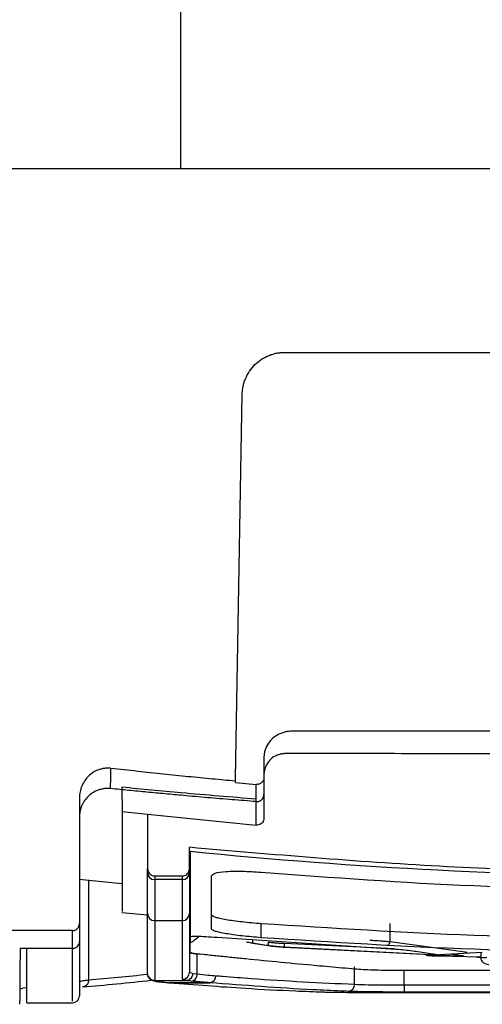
# Model space of a CAD drawing. Header units: millimetres. Extents: x 51 to 353, y -23 to 217.
# Tile 78 of 147: x 146.61 to 153.13, y 166.22 to 180.09. Entities that reach past the tile are written whole.
import ezdxf

# ---------------------------------------------------------------- set-up
doc = ezdxf.new("R2010")
doc.units = ezdxf.units.MM

msp = doc.modelspace()

# ---------------------------------------------------------------- linework, layer by layer
at = {"color": 7, "linetype": 'Continuous', "lineweight": 25}
for p, q in [((150.344, 175.405), (161.676, 175.405)), ((149.65, 169.405), (149.744, 174.815)), ((149.65, 169.366), (149.65, 169.405)), ((149.65, 169.345), (149.942, 169.319)), ((148.049, 169.28), (148.05, 168.939)), ((147.45, 169.133), (147.45, 167.365)), ((148.05, 168.939), (148.41, 168.899)), ((148.41, 168.899), (149.941, 168.747)), ((148.41, 168.899), (148.41, 168.132)), ((149, 168.132), (149, 168.434)), ((149, 168.379), (149.01, 168.379)), ((148.41, 168.078), (148.41, 168.132)), ((149, 168.132), (149, 168.078)), ((147.447, 167.987), (148.048, 167.923)), ((148.51, 168.031), (148.9, 168.031)), ((148.9, 167.979), (148.51, 167.979)), ((148.048, 167.517), (148.41, 167.482)), ((148.51, 167.403), (148.9, 167.403)), ((147.35, 167.261), (146.41, 167.261)), ((147.35, 167.009), (147.35, 167.261)), ((150.012, 167.161), (150.012, 167.362)), ((147.45, 167.137), (147.45, 166.344)), ((149.01, 167.198), (149.01, 167.177)), ((149.01, 167.177), (149.01, 167.177)), ((149.01, 167.177), (149.01, 167.085)), ((149.389, 167.167), (151.697, 167.015)), ((149.889, 167.135), (149.889, 167.086)), ((147.35, 167.009), (146.613, 167.009)), ((146.71, 166.244), (146.71, 167.009)), ((150.088, 167.051), (149.861, 167.087)), ((149.889, 167.086), (150.115, 167.05)), ((150.115, 167.05), (150.115, 167.099)), ((150.333, 167.027), (150.334, 167.027)), ((152.764, 166.903), (150.334, 167.027)), ((150.337, 167.081), (150.337, 167.028)), ((150.337, 167.028), (152.766, 166.904)), ((152.888, 166.959), (151.828, 167.104)), ((149.108, 166.933), (149.151, 166.929)), ((149.108, 166.65), (149.108, 166.933)), ((152.189, 166.97), (152.524, 166.92)), ((153.128, 166.952), (152.524, 166.92)), ((152.823, 166.909), (152.682, 166.928)), ((152.764, 166.903), (152.764, 166.903)), ((153.051, 166.888), (153.108, 166.886)), ((153.108, 166.951), (153.108, 166.854)), ((151.327, 166.505), (151.327, 166.749)), ((147.579, 166.566), (147.579, 166.567)), ((149, 166.675), (149.049, 166.657)), ((149.049, 166.657), (149.108, 166.65)), ((147.45, 166.54), (147.45, 166.54)), ((148.51, 166.558), (148.955, 166.558)), ((148.622, 166.535), (148.711, 166.527)), ((148.72, 166.526), (148.712, 166.527)), ((148.72, 166.526), (149.286, 166.526)), ((149.286, 166.526), (148.72, 166.526)), ((148.72, 166.526), (148.72, 166.526)), ((148.955, 166.558), (148.955, 166.558)), ((149.286, 166.526), (149.286, 166.526)), ((152.028, 166.495), (152.028, 166.395)), ((152.028, 166.495), (159.992, 166.495)), ((151.372, 166.391), (160.647, 166.391)), ((151.372, 166.391), (160.647, 166.391)), ((159.992, 166.395), (152.028, 166.395)), ((146.71, 166.244), (147.35, 166.244))]:
    msp.add_line(p, q, dxfattribs=at)
at = {"color": 8, "linetype": 'Continuous', "lineweight": 25}
for p, q in [((147.579, 167.973), (147.579, 166.567)), ((151.828, 167.104), (151.828, 167.361)), ((151.892, 167.002), (150.337, 167.081)), ((153.108, 166.886), (152.507, 166.899)), ((152.7, 166.929), (152.846, 166.909)), ((152.028, 166.495), (152.028, 166.698)), ((148.72, 166.526), (148.711, 166.527))]:
    msp.add_line(p, q, dxfattribs=at)
at = {"color": 7, "linetype": 'Continuous', "lineweight": 25, "flags": 128}
for points in [[(149, 168.38), (149.001, 168.38), (149.002, 168.38), (149.004, 168.38), (149.005, 168.38), (149.006, 168.38), (149.007, 168.379), (149.009, 168.379), (149.01, 168.379)], [(148.423, 166.608), (148.423, 166.608), (148.423, 166.608), (148.423, 166.608), (148.457, 166.571), (148.483, 166.558), (148.525, 166.546), (148.626, 166.535)]]:
    msp.add_lwpolyline(points, dxfattribs=at)
at = {"color": 7, "linetype": 'Continuous', "lineweight": 25}
for centre, radius, start, end in [((156.01, 238.028), 70, 264.26082, 275.73918), ((148.509, 168.078), 0.0993, 180.4132, 270.4074), ((148.901, 168.078), 0.0993, 269.5926, 359.5868), ((148.509, 167.502), 0.0996, 180.2552, 270.2529), ((148.9, 167.502), 0.0996, 269.7471, 359.7448), ((148.9, 166.675), 0.0999, 269.9541, 359.954), ((149.012, 166.646), 0.097, 276.1152, 2.0488), ((149.276, 166.623), 0.0968, 276.0055, 2.1687), ((149.276, 166.623), 0.0967, 275.9655, 2.2122), ((151.231, 166.5), 0.0953, 275.1437, 3.0856), ((147.35, 166.344), 0.1, 270, 360)]:
    msp.add_arc(centre, radius, start, end, dxfattribs=at)
at = {"color": 8, "linetype": 'Continuous', "lineweight": 25}
msp.add_arc((148.51, 166.657), 0.0998, 209.495, 270.1243, dxfattribs=at)
msp.add_ellipse((142.454, 336.244), major_axis=(-0.157, 169.9), ratio=0.57735, start_param=3.192259, end_param=3.200758, dxfattribs=at)
at = {"color": 7, "linetype": 'Continuous', "lineweight": 25}
msp.add_ellipse((142.367, 336.244), major_axis=(-0.157, 170), ratio=0.57701, start_param=3.192257, end_param=3.202176, dxfattribs=at)
for points in [[(148.876, 181.19), (148.876, 180.115), (148.876, 179.048), (148.876, 177.99)], [(147.888, 169.262), (147.89, 169.343), (147.892, 169.437), (147.893, 169.546)], [(149.65, 169.345), (149.65, 169.352), (149.65, 169.359), (149.65, 169.366)], [(149.942, 169.078), (149.942, 169.147), (149.942, 169.227), (149.942, 169.319)], [(149.01, 168.379), (149.01, 168.131), (149.01, 167.635), (149.01, 167.344), (149.01, 167.198)], [(152.836, 166.906), (152.835, 166.906), (152.834, 166.907), (152.827, 166.908), (152.823, 166.909)], [(152.888, 166.959), (152.896, 166.958), (152.912, 166.957), (152.914, 166.956), (152.916, 166.955)]]:
    msp.add_open_spline(points, degree=3, dxfattribs=at)
for points, knots in [([(148.876, 177.99), (148.537, 177.99), (147.883, 177.99), (146.935, 177.99), (146.056, 177.99), (144.864, 177.99), (143.376, 177.99), (141.556, 177.99), (139.749, 177.99), (138.15, 177.99), (136.747, 177.99), (135.531, 177.99), (134.697, 177.99), (134.269, 177.99)], [0, 0, 0, 0, 0.069488, 0.134318, 0.194489, 0.250003, 0.37897, 0.5, 0.623658, 0.749996, 0.828648, 0.911982, 1, 1, 1, 1]), ([(163.324, 177.99), (163.068, 177.99), (162.563, 177.99), (161.818, 177.99), (161.096, 177.99), (160.397, 177.99), (159.333, 177.99), (157.904, 177.99), (156.117, 177.99), (154.316, 177.99), (152.552, 177.99), (150.726, 177.99), (149.521, 177.99), (148.876, 177.99)], [0, 0, 0, 0, 0.053269, 0.104904, 0.154905, 0.203271, 0.250005, 0.376063, 0.5, 0.621001, 0.749998, 0.865998, 1, 1, 1, 1]), ([(149.744, 174.815), (149.745, 174.826), (149.745, 174.848), (149.749, 174.879), (149.753, 174.911), (149.76, 174.942), (149.768, 174.973), (149.778, 175.004), (149.8, 175.061), (149.843, 175.142), (149.921, 175.235), (150.015, 175.312), (150.105, 175.357), (150.178, 175.383), (150.233, 175.396), (150.288, 175.404), (150.326, 175.405), (150.344, 175.405)], [0, 0, 0, 0, 0.035387, 0.070515, 0.105476, 0.140362, 0.175265, 0.21028, 0.245496, 0.376974, 0.507436, 0.636584, 0.764712, 0.823941, 0.882523, 0.941021, 1, 1, 1, 1]), ([(161.97, 169.419), (161.97, 169.439), (161.97, 169.478), (161.97, 169.534), (161.97, 169.586), (161.97, 169.634), (161.97, 169.677), (161.97, 169.717), (161.966, 169.752), (161.96, 169.783), (161.944, 169.835), (161.911, 169.903), (161.846, 169.975), (161.762, 170.03), (161.69, 170.054), (161.631, 170.065), (161.585, 170.071), (161.517, 170.07), (161.427, 170.07), (161.315, 170.07), (161.181, 170.07), (161.025, 170.07), (160.78, 170.07), (160.468, 170.07), (160.106, 170.07), (159.783, 170.07), (159.498, 170.07), (159.019, 170.07), (158.355, 170.07), (157.514, 170.07), (156.739, 170.07), (155.959, 170.07), (155.162, 170.07), (154.337, 170.07), (153.546, 170.07), (152.892, 170.07), (152.366, 170.07), (151.959, 170.07), (151.558, 170.07), (151.234, 170.07), (150.991, 170.07), (150.836, 170.07), (150.702, 170.07), (150.59, 170.07), (150.5, 170.07), (150.432, 170.071), (150.386, 170.065), (150.327, 170.053), (150.254, 170.029), (150.172, 169.973), (150.107, 169.9), (150.074, 169.831), (150.059, 169.779), (150.053, 169.748), (150.05, 169.712), (150.05, 169.673), (150.05, 169.63), (150.05, 169.584), (150.05, 169.533), (150.05, 169.479), (150.05, 169.442), (150.05, 169.422)], [0, 0, 0, 0, 0.004872, 0.00941, 0.013614, 0.017483, 0.021016, 0.024213, 0.027078, 0.029611, 0.031811, 0.040156, 0.047575, 0.054844, 0.063329, 0.065172, 0.068717, 0.073969, 0.080926, 0.089586, 0.099949, 0.112015, 0.125785, 0.156647, 0.184561, 0.209528, 0.231548, 0.25062, 0.320608, 0.385549, 0.445443, 0.50029, 0.566542, 0.630237, 0.691377, 0.74996, 0.781868, 0.81331, 0.844285, 0.874795, 0.888515, 0.900544, 0.910881, 0.919527, 0.926482, 0.931742, 0.935309, 0.937184, 0.945689, 0.952955, 0.960365, 0.968707, 0.970982, 0.973557, 0.976429, 0.979601, 0.983076, 0.986854, 0.990935, 0.995317, 1, 1, 1, 1]), ([(161.97, 169.17), (161.97, 169.21), (161.97, 169.277), (161.97, 169.362), (161.97, 169.417), (161.97, 169.451), (161.97, 169.477), (161.966, 169.504), (161.959, 169.537), (161.941, 169.589), (161.908, 169.642), (161.86, 169.688), (161.818, 169.716), (161.772, 169.737), (161.731, 169.748), (161.698, 169.752), (161.677, 169.754), (161.652, 169.753), (161.549, 169.754), (161.362, 169.753), (161.095, 169.754), (160.673, 169.753), (160.046, 169.753), (158.838, 169.753), (157.477, 169.753), (155.84, 169.753), (154.377, 169.753), (153.036, 169.753), (152.001, 169.753), (151.332, 169.754), (150.804, 169.754), (150.528, 169.754), (150.379, 169.754), (150.354, 169.754), (150.329, 169.753), (150.295, 169.749), (150.255, 169.74), (150.193, 169.714), (150.125, 169.663), (150.08, 169.591), (150.058, 169.528), (150.05, 169.484), (150.05, 169.448), (150.05, 169.415), (150.05, 169.326), (150.05, 169.245), (150.05, 169.178)], [0, 0, 0, 0, 0.009354, 0.015628, 0.019744, 0.022347, 0.02344, 0.026031, 0.028626, 0.031257, 0.039028, 0.042887, 0.046816, 0.050723, 0.054636, 0.056594, 0.058545, 0.059586, 0.062451, 0.082566, 0.103402, 0.124959, 0.18143, 0.249976, 0.407724, 0.500017, 0.632938, 0.75006, 0.813825, 0.87508, 0.906597, 0.937589, 0.939539, 0.941496, 0.943517, 0.945402, 0.949303, 0.953218, 0.960979, 0.968752, 0.97267, 0.976566, 0.979112, 0.981023, 0.984368, 1, 1, 1, 1]), ([(147.893, 169.546), (147.885, 169.547), (147.869, 169.548), (147.844, 169.549), (147.819, 169.548), (147.794, 169.545), (147.769, 169.54), (147.745, 169.534), (147.702, 169.521), (147.642, 169.492), (147.577, 169.44), (147.521, 169.374), (147.487, 169.312), (147.467, 169.257), (147.457, 169.216), (147.451, 169.175), (147.45, 169.147), (147.45, 169.133)], [0, 0, 0, 0, 0.035159, 0.07064, 0.106389, 0.142349, 0.178461, 0.214662, 0.250892, 0.370681, 0.500273, 0.612696, 0.749835, 0.813195, 0.875058, 0.937724, 1, 1, 1, 1]), ([(149.65, 169.366), (149.541, 169.376), (149.319, 169.396), (148.98, 169.429), (148.629, 169.465), (148.265, 169.504), (148.019, 169.532), (147.893, 169.546)], [0, 0, 0, 0, 0.185569, 0.378352, 0.57835, 0.785566, 1, 1, 1, 1]), ([(150.05, 169.422), (150.05, 169.419), (150.049, 169.405), (150.044, 169.384), (150.033, 169.363), (150.019, 169.347), (150.002, 169.333), (149.983, 169.324), (149.962, 169.319), (149.948, 169.319), (149.942, 169.319)], [0, 0, 0, 0, 0.066405, 0.250646, 0.38735, 0.499784, 0.632849, 0.761851, 0.884714, 1, 1, 1, 1]), ([(150.05, 169.422), (150.05, 169.408), (150.05, 169.378), (150.05, 169.336), (150.05, 169.294), (150.05, 169.254), (150.05, 169.215), (150.05, 169.19), (150.05, 169.178)], [0, 0, 0, 0, 0.158267, 0.319893, 0.484879, 0.653225, 0.824932, 1, 1, 1, 1]), ([(147.888, 169.262), (147.879, 169.263), (147.86, 169.264), (147.832, 169.264), (147.805, 169.262), (147.777, 169.257), (147.75, 169.251), (147.706, 169.238), (147.646, 169.211), (147.579, 169.161), (147.523, 169.099), (147.486, 169.034), (147.464, 168.973), (147.452, 168.918), (147.451, 168.881), (147.45, 168.863)], [0, 0, 0, 0, 0.042044, 0.083689, 0.125138, 0.166598, 0.208275, 0.250372, 0.375078, 0.500003, 0.624693, 0.749606, 0.833295, 0.916215, 1, 1, 1, 1]), ([(149.942, 169.078), (149.828, 169.087), (149.599, 169.105), (149.256, 169.133), (148.943, 169.161), (148.658, 169.187), (148.401, 169.211), (148.145, 169.237), (147.974, 169.253), (147.888, 169.262)], [0, 0, 0, 0, 0.167189, 0.333855, 0.5, 0.625081, 0.749996, 0.874998, 1, 1, 1, 1]), ([(149.942, 169.113), (149.589, 169.141), (148.957, 169.191), (148.327, 169.253), (148.049, 169.28)], [0, 0, 0, 0, 0.560002, 1, 1, 1, 1]), ([(150.05, 169.213), (150.05, 169.197), (150.05, 169.128), (150.05, 169.033), (150.05, 168.929), (150.05, 168.874), (150.05, 168.846)], [0, 0, 0, 0, 0.112179, 0.488494, 0.739366, 1, 1, 1, 1]), ([(149.942, 169.078), (149.947, 169.078), (149.956, 169.078), (149.969, 169.079), (149.982, 169.083), (149.995, 169.088), (150.007, 169.095), (150.02, 169.106), (150.042, 169.13), (150.046, 169.158), (150.05, 169.178)], [0, 0, 0, 0, 0.080111, 0.162722, 0.247132, 0.332537, 0.418074, 0.502874, 0.636145, 1, 1, 1, 1]), ([(148.05, 168.939), (148.05, 168.707), (148.05, 168.242), (148.05, 167.803), (148.05, 167.546), (148.05, 167.536), (148.05, 167.532)], [0, 0, 0, 0, 0.263076, 0.526153, 0.789237, 1, 1, 1, 1]), ([(150.05, 168.846), (150.049, 168.835), (150.047, 168.813), (150.029, 168.783), (150.004, 168.76), (149.973, 168.747), (149.951, 168.747), (149.941, 168.747)], [0, 0, 0, 0, 0.203935, 0.407877, 0.611625, 0.814971, 1, 1, 1, 1]), ([(163.02, 168.434), (161.861, 168.333), (159.541, 168.132), (156.037, 168.055), (152.518, 168.129), (150.174, 168.332), (149, 168.434)], [0, 0, 0, 0, 0.248389, 0.497404, 0.748379, 1, 1, 1, 1]), ([(148.41, 168.132), (148.411, 168.121), (148.413, 168.098), (148.431, 168.067), (148.457, 168.044), (148.485, 168.032), (148.503, 168.031), (148.51, 168.031)], [0, 0, 0, 0, 0.218684, 0.43742, 0.654648, 0.868828, 1, 1, 1, 1]), ([(148.9, 168.031), (148.911, 168.032), (148.933, 168.034), (148.963, 168.051), (148.986, 168.076), (148.998, 168.105), (148.999, 168.124), (149, 168.132)], [0, 0, 0, 0, 0.210804, 0.421561, 0.633682, 0.848736, 1, 1, 1, 1]), ([(149.312, 168.033), (149.322, 168.046), (149.343, 168.073), (149.504, 168.096), (149.736, 168.102), (149.92, 168.089), (150.012, 168.083)], [0, 0, 0, 0, 0.250072, 0.499831, 0.749467, 1, 1, 1, 1]), ([(148.41, 167.502), (148.41, 167.561), (148.41, 167.734), (148.41, 167.941), (148.41, 168.078)], [0, 0, 0, 0, 0.341298, 1, 1, 1, 1]), ([(148.51, 168.031), (148.51, 168.019), (148.51, 168.002), (148.51, 167.985), (148.51, 167.979)], [0, 0, 0, 0, 0.657143, 1, 1, 1, 1]), ([(148.51, 167.979), (148.51, 167.843), (148.51, 167.635), (148.51, 167.462), (148.51, 167.403)], [0, 0, 0, 0, 0.658706, 1, 1, 1, 1]), ([(148.9, 167.979), (148.9, 167.99), (148.9, 168.007), (148.9, 168.025), (148.9, 168.031)], [0, 0, 0, 0, 0.657143, 1, 1, 1, 1]), ([(148.9, 167.403), (148.9, 167.462), (148.9, 167.635), (148.9, 167.843), (148.9, 167.979)], [0, 0, 0, 0, 0.341294, 1, 1, 1, 1]), ([(149, 168.078), (149, 167.941), (149, 167.734), (149, 167.561), (149, 167.502)], [0, 0, 0, 0, 0.658702, 1, 1, 1, 1]), ([(149.312, 167.28), (149.312, 167.384), (149.312, 167.59), (149.312, 167.885), (149.312, 168.033)], [0, 0, 0, 0, 0.499903, 1, 1, 1, 1]), ([(150.012, 168.083), (151.01, 168.01), (153.007, 167.863), (155.009, 167.842), (156.01, 167.832)], [0, 0, 0, 0, 0.500003, 1, 1, 1, 1]), ([(148.41, 166.658), (148.41, 166.702), (148.41, 166.792), (148.41, 166.983), (148.41, 167.212), (148.41, 167.405), (148.41, 167.502)], [0, 0, 0, 0, 0.247815, 0.498542, 0.749271, 1, 1, 1, 1]), ([(148.51, 167.403), (148.51, 167.306), (148.51, 167.113), (148.51, 166.883), (148.51, 166.693), (148.51, 166.603), (148.51, 166.558)], [0, 0, 0, 0, 0.250774, 0.501541, 0.752299, 1, 1, 1, 1]), ([(148.9, 166.575), (148.9, 166.622), (148.9, 166.717), (148.9, 166.966), (148.9, 167.231), (148.9, 167.403)], [0, 0, 0, 0, 0.259461, 0.51893, 1, 1, 1, 1]), ([(149, 167.502), (149, 167.33), (149, 167.065), (149, 166.817), (149, 166.722), (149, 166.675)], [0, 0, 0, 0, 0.481057, 0.740529, 1, 1, 1, 1]), ([(149.312, 167.482), (149.322, 167.472), (149.337, 167.458), (149.427, 167.435), (149.542, 167.413), (149.736, 167.386), (149.92, 167.37), (150.012, 167.362)], [0, 0, 0, 0, 0.25022, 0.375721, 0.500781, 0.75028, 1, 1, 1, 1]), ([(147.35, 167.261), (147.354, 167.261), (147.363, 167.261), (147.375, 167.264), (147.39, 167.269), (147.407, 167.278), (147.422, 167.292), (147.435, 167.308), (147.443, 167.326), (147.449, 167.345), (147.45, 167.358), (147.45, 167.365)], [0, 0, 0, 0, 0.0770838, 0.1548886, 0.2349139, 0.3658196, 0.5015725, 0.6226715, 0.7479366, 0.8732267, 1, 1, 1, 1]), ([(147.45, 167.365), (147.45, 167.347), (147.45, 167.311), (147.45, 167.258), (147.45, 167.207), (147.45, 167.157), (147.45, 167.125), (147.45, 167.109)], [0, 0, 0, 0, 0.200002, 0.400001, 0.599999, 0.799998, 1, 1, 1, 1]), ([(150.012, 167.161), (149.92, 167.169), (149.736, 167.184), (149.542, 167.212), (149.427, 167.234), (149.337, 167.256), (149.322, 167.271), (149.312, 167.28)], [0, 0, 0, 0, 0.24972, 0.499219, 0.624279, 0.74978, 1, 1, 1, 1]), ([(150.012, 167.362), (151.01, 167.298), (153.008, 167.171), (155.009, 167.152), (156.01, 167.143)], [0, 0, 0, 0, 0.4999992, 1, 1, 1, 1]), ([(149.01, 167.177), (149.018, 167.179), (149.034, 167.183), (149.1, 167.183), (149.205, 167.18), (149.309, 167.173), (149.375, 167.168), (149.389, 167.167)], [0, 0, 0, 0, 0.181996, 0.36396, 0.58834, 0.915425, 1, 1, 1, 1]), ([(156.01, 166.943), (155.009, 166.952), (153.008, 166.97), (151.01, 167.097), (150.012, 167.161)], [0, 0, 0, 0, 0.499999, 1, 1, 1, 1]), ([(151.541, 167.127), (151.568, 167.125), (151.624, 167.122), (151.698, 167.117), (151.771, 167.111), (151.806, 167.107), (151.828, 167.104)], [0, 0, 0, 0, 0.2376434, 0.4998621, 0.7024457, 1, 1, 1, 1]), ([(146.613, 167.009), (146.613, 166.991), (146.613, 166.955), (146.612, 166.904), (146.612, 166.855), (146.611, 166.807), (146.611, 166.761), (146.61, 166.717), (146.61, 166.675), (146.61, 166.635), (146.609, 166.597), (146.609, 166.56), (146.609, 166.525), (146.609, 166.493), (146.608, 166.462), (146.608, 166.433), (146.608, 166.406), (146.608, 166.381), (146.607, 166.357), (146.607, 166.336), (146.607, 166.316), (146.607, 166.298), (146.607, 166.282), (146.607, 166.268), (146.606, 166.256), (146.606, 166.246), (146.606, 166.238), (146.606, 166.231), (146.606, 166.226), (146.606, 166.223), (146.606, 166.223), (146.606, 166.223)], [0, 0, 0, 0, 0.0345067, 0.0690083, 0.1035051, 0.1379975, 0.172486, 0.2069708, 0.2414525, 0.2759312, 0.3104075, 0.3448818, 0.3793543, 0.4138254, 0.4482957, 0.4827653, 0.5172348, 0.5517044, 0.5861746, 0.6206458, 0.6551183, 0.6895925, 0.7240688, 0.7585476, 0.7930292, 0.8275141, 0.8620025, 0.896495, 0.9309918, 0.9654933, 1, 1, 1, 1]), ([(147.35, 167.009), (147.354, 167.009), (147.363, 167.01), (147.376, 167.012), (147.388, 167.016), (147.4, 167.022), (147.411, 167.03), (147.421, 167.038), (147.432, 167.051), (147.442, 167.068), (147.449, 167.089), (147.45, 167.103), (147.45, 167.109)], [0, 0, 0, 0, 0.082168, 0.16574, 0.249928, 0.333906, 0.416853, 0.498007, 0.578384, 0.745718, 0.867615, 1, 1, 1, 1]), ([(153.27, 166.697), (153.034, 166.697), (152.661, 166.697), (152.157, 166.697), (151.813, 166.698), (151.584, 166.704), (151.442, 166.71), (151.296, 166.72), (151.098, 166.739), (150.572, 166.785), (150.06, 166.835), (149.597, 166.882), (149.398, 166.902), (149.198, 166.923), (148.999, 166.944), (149.013, 166.969), (149.007, 167.014), (149.008, 167.054), (149.01, 167.085)], [0, 0, 0, 0, 0.0790053, 0.125398, 0.1710332, 0.1914435, 0.2119447, 0.232592, 0.2739744, 0.355289, 0.5787757, 0.6230166, 0.667684, 0.7129109, 0.7581591, 0.7994768, 0.840393, 1, 1, 1, 1]), ([(149.861, 167.087), (149.845, 167.09), (149.814, 167.095), (149.809, 167.1), (149.806, 167.102)], [0, 0, 0, 0, 0.499319, 1, 1, 1, 1]), ([(149.84, 167.099), (149.842, 167.097), (149.846, 167.093), (149.875, 167.088), (149.889, 167.086)], [0, 0, 0, 0, 0.499984, 1, 1, 1, 1]), ([(150.334, 167.027), (150.31, 167.028), (150.262, 167.032), (150.194, 167.038), (150.133, 167.044), (150.103, 167.049), (150.088, 167.051)], [0, 0, 0, 0, 0.249934, 0.499731, 0.749448, 1, 1, 1, 1]), ([(150.115, 167.099), (150.129, 167.097), (150.156, 167.094), (150.211, 167.089), (150.272, 167.085), (150.315, 167.083), (150.337, 167.081)], [0, 0, 0, 0, 0.249811, 0.499635, 0.747348, 1, 1, 1, 1]), ([(150.115, 167.05), (150.129, 167.048), (150.156, 167.044), (150.212, 167.038), (150.274, 167.033), (150.317, 167.03), (150.337, 167.028)], [0, 0, 0, 0, 0.249854, 0.499652, 0.766915, 1, 1, 1, 1]), ([(151.697, 167.015), (151.745, 167.012), (151.841, 167.007), (151.976, 166.996), (152.098, 166.983), (152.158, 166.975), (152.189, 166.97)], [0, 0, 0, 0, 0.2507853, 0.4999451, 0.7491959, 1, 1, 1, 1]), ([(151.784, 167.054), (151.79, 167.055), (151.798, 167.056), (151.807, 167.062), (151.814, 167.069), (151.82, 167.077), (151.826, 167.088), (151.827, 167.098), (151.828, 167.104)], [0, 0, 0, 0, 0.239487, 0.368457, 0.5, 0.631543, 0.760513, 1, 1, 1, 1]), ([(149, 166.957), (149.008, 166.952), (149.02, 166.943), (149.085, 166.936), (149.108, 166.933)], [0, 0, 0, 0, 0.644468, 1, 1, 1, 1]), ([(152.507, 166.899), (152.485, 166.9), (152.44, 166.902), (152.384, 166.906), (152.345, 166.91), (152.34, 166.912), (152.337, 166.913)], [0, 0, 0, 0, 0.250077, 0.499907, 0.749547, 1, 1, 1, 1]), ([(152.846, 166.909), (152.85, 166.908), (152.859, 166.907), (152.865, 166.905), (152.863, 166.904), (152.854, 166.903), (152.838, 166.902), (152.817, 166.902), (152.791, 166.902), (152.773, 166.903), (152.764, 166.903)], [0, 0, 0, 0, 0.125029, 0.249851, 0.374791, 0.499935, 0.624662, 0.749511, 0.874496, 1, 1, 1, 1]), ([(152.766, 166.904), (152.775, 166.904), (152.792, 166.904), (152.815, 166.904), (152.829, 166.904), (152.835, 166.905), (152.835, 166.906), (152.836, 166.906)], [0, 0, 0, 0, 0.238987, 0.485, 0.738175, 0.868156, 1, 1, 1, 1]), ([(153.108, 166.875), (153.108, 166.868), (153.109, 166.856), (153.118, 166.832), (153.15, 166.797), (153.19, 166.79), (153.219, 166.784)], [0, 0, 0, 0, 0.091779, 0.193454, 0.423378, 1, 1, 1, 1]), ([(147.45, 166.54), (147.451, 166.542), (147.454, 166.547), (147.479, 166.553), (147.519, 166.56), (147.559, 166.564), (147.579, 166.566)], [0, 0, 0, 0, 0.227872, 0.492299, 0.745685, 1, 1, 1, 1]), ([(147.579, 166.566), (147.578, 166.555), (147.576, 166.533), (147.562, 166.503), (147.541, 166.48), (147.518, 166.469), (147.501, 166.467), (147.494, 166.467), (147.492, 166.467)], [0, 0, 0, 0, 0.21121, 0.422421, 0.633633, 0.84485, 0.951156, 1, 1, 1, 1]), ([(148.51, 166.558), (148.508, 166.558), (148.501, 166.558), (148.482, 166.561), (148.456, 166.571), (148.43, 166.594), (148.413, 166.624), (148.411, 166.646), (148.41, 166.658)], [0, 0, 0, 0, 0.035757, 0.141419, 0.35608, 0.570725, 0.785362, 1, 1, 1, 1]), ([(148.422, 166.61), (148.422, 166.61), (148.422, 166.609), (148.423, 166.609), (148.423, 166.608), (148.423, 166.608), (148.423, 166.608)], [0, 0, 0, 0, 0.485736, 0.869669, 0.972278, 1, 1, 1, 1]), ([(148.955, 166.558), (148.955, 166.558), (148.954, 166.558), (148.918, 166.563), (148.909, 166.569), (148.9, 166.575)], [0, 0, 0, 0, 0.000038, 0.036654, 1, 1, 1, 1]), ([(149.049, 166.657), (149.039, 166.624), (149.026, 166.583), (148.982, 166.561), (148.966, 166.559), (148.955, 166.558)], [0, 0, 0, 0, 0.647151, 0.777218, 1, 1, 1, 1]), ([(149.108, 166.65), (149.161, 166.645), (149.249, 166.637), (149.337, 166.629), (149.372, 166.626)], [0, 0, 0, 0, 0.59605, 1, 1, 1, 1]), ([(149.372, 166.626), (149.406, 166.624), (149.572, 166.61), (150.223, 166.558), (150.842, 166.528), (151.327, 166.505)], [0, 0, 0, 0, 0.0511458, 0.2557295, 1, 1, 1, 1]), ([(146.71, 166.457), (146.704, 166.457), (146.624, 166.448), (146.616, 166.437), (146.608, 166.428)], [0, 0, 0, 0, 0.075394, 1, 1, 1, 1]), ([(148.51, 166.558), (148.51, 166.558), (148.51, 166.558), (148.51, 166.558), (148.51, 166.558)], [0, 0, 0, 0, 0.998305, 1, 1, 1, 1]), ([(148.51, 166.558), (148.51, 166.558), (148.512, 166.555), (148.519, 166.55), (148.552, 166.543), (148.595, 166.538), (148.624, 166.535), (148.631, 166.534)], [0, 0, 0, 0, 0.000026, 0.311762, 0.607846, 0.903779, 1, 1, 1, 1]), ([(148.631, 166.534), (148.629, 166.534), (148.626, 166.534), (148.623, 166.534), (148.622, 166.535)], [0, 0, 0, 0, 0.777618, 1, 1, 1, 1]), ([(148.631, 166.534), (148.641, 166.533), (148.671, 166.531), (148.7, 166.528), (148.72, 166.526)], [0, 0, 0, 0, 0.344674, 1, 1, 1, 1]), ([(148.72, 166.526), (149.076, 166.499), (149.668, 166.453), (150.389, 166.415), (150.754, 166.402), (150.884, 166.397)], [0, 0, 0, 0, 0.4935406, 0.8207479, 1, 1, 1, 1]), ([(149.022, 166.55), (148.998, 166.552), (148.973, 166.555), (148.955, 166.558), (148.955, 166.558)], [0, 0, 0, 0, 0.999924, 1, 1, 1, 1]), ([(149.286, 166.526), (149.25, 166.53), (149.162, 166.537), (149.074, 166.545), (149.022, 166.55)], [0, 0, 0, 0, 0.4039342, 1, 1, 1, 1]), ([(151.24, 166.405), (151.207, 166.406), (151.04, 166.413), (150.389, 166.443), (149.771, 166.49), (149.286, 166.526)], [0, 0, 0, 0, 0.0511166, 0.2555837, 1, 1, 1, 1]), ([(151.327, 166.505), (151.386, 166.503), (151.5, 166.499), (151.756, 166.496), (151.937, 166.495), (152.028, 166.495)], [0, 0, 0, 0, 0.355569, 0.677786, 1, 1, 1, 1]), ([(150.884, 166.397), (150.901, 166.396), (150.956, 166.395), (151.082, 166.393), (151.238, 166.391), (151.336, 166.391), (151.372, 166.391)], [0, 0, 0, 0, 0.166242, 0.501459, 0.820314, 1, 1, 1, 1]), ([(152.028, 166.395), (151.926, 166.395), (151.722, 166.396), (151.435, 166.399), (151.307, 166.403), (151.24, 166.405)], [0, 0, 0, 0, 0.32217, 0.644363, 1, 1, 1, 1])]:
    msp.add_open_spline(points, degree=3, knots=knots, dxfattribs=at)
at = {"color": 8, "linetype": 'Continuous', "lineweight": 25}
for points, knots in [([(149.941, 168.747), (149.941, 168.749), (149.941, 168.776), (149.941, 168.832), (149.942, 168.934), (149.942, 169.018), (149.942, 169.074), (149.942, 169.078)], [0, 0, 0, 0, 0.022858, 0.285697, 0.559287, 0.969701, 1, 1, 1, 1]), ([(149.01, 167.085), (149.052, 167.115), (149.095, 167.145), (149.135, 167.18), (149.137, 167.181)], [0, 0, 0, 0, 0.9566924, 1, 1, 1, 1]), ([(147.35, 166.268), (147.35, 166.269), (147.35, 166.269), (147.35, 166.511), (147.35, 166.861), (147.35, 167.037)], [0, 0, 0, 0, 0.249191, 0.624596, 1, 1, 1, 1]), ([(153.11, 166.875), (153.109, 166.875), (153.103, 166.877), (153.127, 166.881), (153.169, 166.884), (153.19, 166.885)], [0, 0, 0, 0, 0.059622, 0.529473, 1, 1, 1, 1])]:
    msp.add_open_spline(points, degree=3, knots=knots, dxfattribs=at)

doc.saveas('drawing.dxf')
